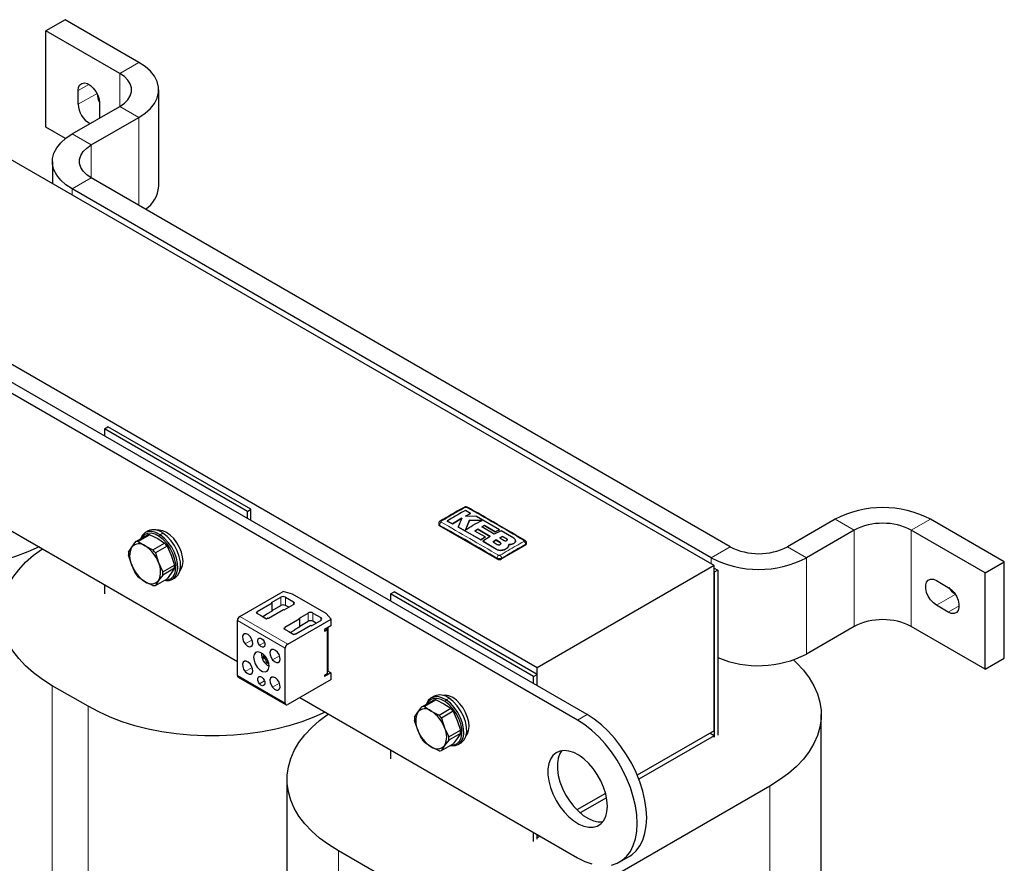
# Model space of a CAD drawing. Header units: millimetres. Extents: x 5 to 418, y 2 to 292.
# Tile 15 of 21: x 245 to 304, y 91 to 141. Entities that reach past the tile are written whole.
import ezdxf

# ---------------------------------------------------------------- set-up
doc = ezdxf.new("R2010")
doc.units = ezdxf.units.MM

msp = doc.modelspace()

# ---------------------------------------------------------------- linework, layer by layer
at = {"color": 7, "linetype": 'Continuous', "lineweight": 25}
for p, q in [((247.7934, 141.0717), (246.662, 140.4186)), ((252.1775, 138.5408), (247.7934, 141.0717)), ((251.0461, 137.8877), (246.662, 140.4186)), ((246.662, 134.7028), (246.662, 140.4186)), ((248.5712, 136.0502), (248.5712, 136.8668)), ((253.349, 131.1922), (253.349, 136.908)), ((249.844, 136.132), (249.844, 135.3155)), ((248.2177, 134.2955), (251.0461, 135.9283)), ((249.349, 133.6424), (252.1775, 135.2752)), ((249.844, 135.3155), (249.8396, 135.2318)), ((247.8247, 134.0316), (246.662, 134.7028)), ((286.3024, 108.6851), (243.876, 133.1773)), ((247.0461, 132.6627), (247.0461, 131.3473)), ((287.25, 109.8033), (249.349, 131.683)), ((286.1186, 109.1501), (248.2177, 131.0299)), ((278.7647, 99.8433), (229.9743, 128.0094)), ((278.199, 99.5167), (229.4086, 127.6828)), ((275.7948, 102.6192), (233.3684, 127.1114)), ((250.1269, 116.8001), (250.339, 116.9226)), ((258.8243, 112.0242), (250.339, 116.9226)), ((234.6922, 116.4673), (258.0182, 103.0014)), ((258.6121, 111.9017), (250.1269, 116.8001)), ((250.1269, 116.8001), (250.1269, 116.3755)), ((258.6121, 111.9017), (258.8243, 112.0242)), ((258.6121, 111.4771), (258.6121, 111.9017)), ((258.8243, 111.3546), (258.8243, 112.0242)), ((271.8517, 111.7831), (271.5407, 111.9515)), ((271.5501, 111.6233), (271.8517, 111.7831)), ((271.8517, 111.7798), (271.5501, 111.62)), ((272.2057, 111.5892), (271.5501, 111.6233)), ((271.8517, 111.7831), (271.8517, 111.7798)), ((273.563, 110.8146), (272.2057, 111.5892)), ((269.9592, 111.1728), (269.9592, 111.1221)), ((273.4119, 109.0811), (270.0178, 111.0404)), ((270.464, 111.3305), (270.7749, 111.1629)), ((270.464, 111.3305), (270.464, 111.3273)), ((270.7749, 111.1596), (270.464, 111.3273)), ((270.7749, 111.1629), (271.3376, 111.5046)), ((271.3376, 111.5013), (270.7749, 111.1596)), ((270.7749, 111.1629), (270.7749, 111.1596)), ((271.3376, 111.5046), (271.1173, 110.976)), ((271.7904, 111.3749), (271.5517, 110.7989)), ((271.5517, 110.7956), (271.7904, 111.3716)), ((272.543, 111.3671), (271.7904, 111.3749)), ((271.7904, 111.3749), (271.7904, 111.3716)), ((271.7904, 111.3716), (272.543, 111.3638)), ((272.5102, 110.9764), (272.6733, 111.0617)), ((272.6733, 111.0585), (272.5102, 110.9731)), ((272.6733, 111.0617), (273.3075, 110.6915)), ((272.6733, 111.0617), (272.6733, 111.0585)), ((273.3075, 110.6883), (272.6733, 111.0585)), ((293.4725, 111.4361), (290.6441, 109.8033)), ((303.5134, 108.9052), (299.1294, 111.4361)), ((251.9948, 110.1064), (252.6875, 110.5063)), ((252.8316, 110.5192), (252.1389, 110.1193)), ((252.721, 110.7394), (252.5513, 110.6415)), ((252.8316, 110.5192), (253.2947, 110.2846)), ((253.3876, 110.7945), (253.2387, 110.7819)), ((271.1173, 110.976), (272.4609, 110.2105)), ((271.1173, 110.976), (271.1173, 110.9727)), ((272.4609, 110.2072), (271.1173, 110.9727)), ((272.1074, 110.7363), (272.2877, 110.8488)), ((272.2877, 110.8455), (272.1074, 110.733)), ((272.716, 110.3813), (272.1074, 110.7363)), ((272.2877, 110.8488), (273.02, 110.4187)), ((272.2877, 110.8488), (272.2877, 110.8455)), ((273.02, 110.4154), (272.2877, 110.8455)), ((273.2427, 110.5463), (272.5102, 110.9764)), ((273.02, 110.4187), (272.5846, 110.1372)), ((273.6613, 110.7564), (273.2427, 110.5463)), ((273.3075, 110.6915), (273.563, 110.8146)), ((273.563, 110.8113), (273.3075, 110.6883)), ((273.3075, 110.6915), (273.3075, 110.6883)), ((273.563, 110.8146), (273.563, 110.8113)), ((273.7487, 110.4208), (273.5909, 110.336)), ((273.5909, 110.3327), (273.7487, 110.4175)), ((274.4094, 110.3053), (273.6613, 110.7564)), ((273.9949, 110.2675), (273.7487, 110.4208)), ((273.7487, 110.4208), (273.7487, 110.4175)), ((273.7487, 110.4175), (273.9949, 110.2642)), ((294.6039, 110.7829), (291.7754, 109.1501)), ((302.382, 108.2521), (297.998, 110.7829)), ((251.7491, 109.7808), (251.9948, 110.1064)), ((252.1389, 110.1193), (252.5452, 109.8519)), ((252.5452, 109.8519), (253.0082, 109.6174)), ((253.0082, 109.6174), (253.7009, 110.0173)), ((253.845, 109.8381), (253.1523, 109.4382)), ((253.2947, 110.2846), (253.7009, 110.0173)), ((253.845, 109.8381), (254.0908, 109.2943)), ((272.4609, 110.2105), (272.716, 110.3813)), ((272.716, 110.378), (272.4609, 110.2072)), ((272.4609, 110.2105), (272.4609, 110.2072)), ((272.5846, 110.1372), (273.3875, 109.6513)), ((272.5846, 110.1372), (272.5846, 110.1339)), ((273.3875, 109.6481), (272.5846, 110.1339)), ((272.716, 110.3813), (272.716, 110.378)), ((273.3649, 110.2064), (273.1846, 110.0961)), ((273.1846, 110.0928), (273.3649, 110.2032)), ((273.1846, 110.0961), (273.4308, 109.9426)), ((273.6112, 110.0516), (273.3649, 110.2064)), ((273.3649, 110.2064), (273.3649, 110.2032)), ((273.3649, 110.2032), (273.6112, 110.0484)), ((273.5909, 110.336), (273.8371, 110.1814)), ((275.1089, 109.8975), (273.6947, 109.0811)), ((274.0953, 109.8257), (274.1145, 109.935)), ((274.11, 109.9064), (274.0953, 109.8224)), ((274.0953, 109.8257), (274.0953, 109.8224)), ((274.1165, 109.906), (274.1165, 109.9092)), ((274.4094, 110.0043), (274.4094, 110.0011)), ((274.5164, 110.1494), (274.5164, 110.1526)), ((275.1675, 109.9791), (275.1675, 110.0298)), ((251.5602, 109.488), (251.7491, 109.7808)), ((251.7491, 108.7193), (251.5602, 109.2958)), ((253.1523, 109.4382), (253.3412, 108.8616)), ((254.0908, 109.2943), (254.2797, 108.7178)), ((273.7577, 109.6045), (273.7577, 109.6013)), ((251.9948, 108.1755), (251.7491, 108.7193)), ((253.3412, 108.8616), (253.587, 108.3179)), ((253.587, 108.3179), (254.2797, 108.7178)), ((286.3024, 108.6851), (275.7948, 102.6192)), ((286.3024, 98.8866), (286.3024, 108.6851)), ((302.382, 108.2521), (303.5134, 108.9052)), ((303.5134, 103.1894), (303.5134, 108.9052)), ((253.587, 108.1257), (253.3412, 107.8001)), ((254.2797, 108.5256), (253.587, 108.1257)), ((254.0908, 108.2328), (253.845, 107.9072)), ((254.2797, 108.5256), (254.0908, 108.2328)), ((286.3024, 108.5381), (286.5146, 108.4156)), ((286.5146, 108.4156), (286.3024, 108.2932)), ((286.3024, 108.2932), (286.3024, 98.511)), ((286.5146, 108.4156), (286.5146, 98.6335)), ((302.382, 102.5363), (302.382, 108.2521)), ((250.1269, 107.557), (250.1269, 107.018)), ((252.5452, 107.7289), (252.1389, 107.9963)), ((253.0082, 107.4944), (252.5452, 107.7289)), ((253.1523, 107.5073), (253.845, 107.9072)), ((253.3412, 107.8001), (253.1523, 107.5073)), ((254.1512, 107.8701), (254.3209, 107.9681)), ((299.4829, 107.8027), (300.19, 107.3945)), ((258.1596, 105.6721), (260.73, 107.1559)), ((261.2921, 106.9906), (260.73, 107.1559)), ((263.2861, 105.8394), (261.2921, 106.9906)), ((267.0974, 107.0032), (267.3096, 107.1257)), ((275.5827, 102.1048), (267.0974, 107.0032)), ((267.0974, 107.0032), (267.0974, 106.5786)), ((275.7948, 102.2273), (267.3096, 107.1257)), ((260.0865, 106.4619), (259.199, 105.9496)), ((260.037, 106.4905), (260.5885, 106.8089)), ((260.037, 106.4905), (260.0865, 106.4619)), ((260.0865, 105.9883), (260.0865, 106.4619)), ((260.0865, 106.0292), (260.5885, 106.319)), ((260.7936, 106.0537), (261.3451, 106.3721)), ((260.8713, 106.8089), (261.3451, 106.5354)), ((261.0622, 106.2088), (260.8713, 106.319)), ((300.19, 105.9247), (299.4829, 106.3329)), ((259.1873, 105.9143), (259.1354, 105.8843)), ((259.1354, 105.8843), (259.4395, 105.7088)), ((259.199, 105.9496), (259.199, 105.9306)), ((259.199, 105.8476), (259.199, 105.9306)), ((259.7541, 105.7801), (259.535, 105.6536)), ((260.0865, 105.9883), (259.7541, 105.7965)), ((259.7541, 105.7965), (259.7541, 105.7801)), ((259.8566, 105.57), (260.7441, 106.0823)), ((260.7441, 106.0823), (260.7936, 106.0537)), ((261.6633, 105.5516), (262.2148, 105.87)), ((262.4977, 105.87), (262.9715, 105.5965)), ((263.5725, 105.5149), (263.2861, 105.8394)), ((258.0182, 102.1609), (258.0182, 105.4271)), ((259.4395, 105.7088), (259.7435, 105.5333)), ((259.7435, 105.5333), (259.7954, 105.5632)), ((259.8237, 105.57), (259.8566, 105.57)), ((261.7128, 105.5231), (260.8254, 105.0108)), ((261.0022, 104.0311), (263.5725, 105.5149)), ((261.483, 104.6311), (262.3704, 105.1434)), ((261.6633, 105.5516), (261.7128, 105.5231)), ((261.7128, 105.0495), (261.7128, 105.5231)), ((261.7128, 105.0903), (262.2148, 105.3801)), ((262.3704, 105.1434), (262.4199, 105.1149)), ((262.4199, 105.1149), (262.9715, 105.4333)), ((262.6885, 105.2699), (262.4977, 105.3801)), ((263.5725, 105.1327), (263.5725, 105.5149)), ((260.8137, 104.9754), (260.7617, 104.9455)), ((260.7617, 104.9455), (261.0658, 104.7699)), ((260.8254, 105.0108), (260.8254, 104.9918)), ((260.8254, 104.9087), (260.8254, 104.9918)), ((261.0658, 104.7699), (261.3699, 104.5944)), ((261.3805, 104.8413), (261.1613, 104.7148)), ((261.3699, 104.5944), (261.4218, 104.6244)), ((261.7128, 105.0495), (261.3805, 104.8576)), ((261.3805, 104.8576), (261.3805, 104.8413)), ((261.4501, 104.6311), (261.483, 104.6311)), ((263.5699, 105.1092), (263.1871, 104.8882)), ((263.1871, 104.8025), (263.3427, 104.8923)), ((263.1871, 104.8882), (263.1871, 104.8025)), ((263.3427, 104.8923), (263.2684, 104.9352)), ((263.3427, 104.8923), (263.3427, 102.2794)), ((263.3922, 105.0066), (263.3922, 102.449)), ((294.6039, 105.0672), (291.7754, 103.4343)), ((302.382, 102.5363), (297.998, 105.0672)), ((260.8607, 100.52), (260.8607, 103.7861)), ((259.6335, 103.2788), (259.5568, 103.2344)), ((259.6867, 103.2485), (259.7033, 103.2558)), ((259.8036, 102.9851), (259.7281, 102.9413)), ((259.8159, 103.0607), (259.8041, 103.052)), ((302.382, 102.5363), (303.5134, 103.1894)), ((263.5699, 102.3248), (263.1871, 102.1038)), ((263.1871, 102.1896), (263.3427, 102.2794)), ((263.3427, 102.3977), (263.3931, 102.4268)), ((263.5699, 102.3248), (263.3931, 102.4268)), ((263.5725, 101.9221), (263.5725, 102.3043)), ((275.5827, 102.1048), (275.7948, 102.2273)), ((275.7948, 101.5577), (275.7948, 102.6192)), ((275.7948, 101.5577), (275.7948, 102.2273)), ((258.0596, 102.0694), (260.9022, 100.4284)), ((263.5725, 101.9221), (261.0022, 100.4383)), ((263.1871, 102.1896), (263.1871, 102.1038)), ((275.5827, 101.6802), (275.5827, 102.1048)), ((249.1581, 100.3357), (247.0368, 101.5603)), ((261.7302, 100.8586), (278.199, 91.3513)), ((268.9654, 100.3095), (269.6581, 100.7094)), ((269.8022, 100.7223), (269.1095, 100.3224)), ((269.6916, 100.9425), (269.5219, 100.8446)), ((269.8022, 100.7223), (270.2653, 100.4877)), ((270.3582, 100.9976), (270.2092, 100.985)), ((270.2653, 100.4877), (270.6715, 100.2204)), ((268.5307, 99.6911), (268.7196, 99.9839)), ((268.7196, 99.9839), (268.9654, 100.3095)), ((269.1095, 100.3224), (269.5157, 100.055)), ((269.5157, 100.055), (269.9788, 99.8205)), ((269.9788, 99.8205), (270.6715, 100.2204)), ((270.8156, 100.0412), (270.1229, 99.6413)), ((270.8156, 100.0412), (271.0613, 99.4974)), ((268.7196, 98.9224), (268.5307, 99.4989)), ((270.1229, 99.6413), (270.3118, 99.0647)), ((271.0613, 99.4974), (271.2503, 98.9209)), ((292.6507, 70.434), (292.6507, 99.8458)), ((268.9654, 98.3786), (268.7196, 98.9224)), ((270.3118, 99.0647), (270.5575, 98.521)), ((270.5575, 98.521), (271.2503, 98.9209)), ((271.2503, 98.7287), (270.5575, 98.3288)), ((271.2503, 98.7287), (271.0613, 98.4359)), ((286.3024, 98.8866), (281.7385, 96.2519)), ((286.3024, 98.5927), (286.0478, 98.7396)), ((269.5157, 97.932), (269.1095, 98.1994)), ((270.5575, 98.3288), (270.3118, 98.0032)), ((271.0613, 98.4359), (270.8156, 98.1103)), ((271.1218, 98.0732), (271.2915, 98.1712)), ((286.3024, 98.5927), (281.8346, 96.0134)), ((286.3024, 98.511), (286.3024, 98.5927)), ((267.0974, 97.7601), (267.0974, 97.2211)), ((269.9788, 97.6975), (269.5157, 97.932)), ((270.1229, 97.7104), (270.8156, 98.1103)), ((270.3118, 98.0032), (270.1229, 97.7104)), ((260.9613, 96.0087), (260.9613, 90.3011)), ((289.6046, 95.6005), (280.8365, 90.5388)), ((279.8615, 95.1683), (278.1634, 94.188)), ((279.9198, 94.908), (278.3596, 94.0074)), ((275.5827, 92.3226), (275.5827, 92.8617)), ((275.7948, 92.4451), (275.7948, 92.7392)), ((275.9788, 92.633), (275.7948, 92.5267)), ((275.7948, 92.4451), (275.7948, 92.5267)), ((266.1287, 90.5388), (264.0074, 91.7634)), ((280.6988, 91.1038), (281.2645, 91.4303))]:
    msp.add_line(p, q, dxfattribs=at)
at = {"color": 7, "linetype": 'Continuous', "lineweight": 18}
for p, q in [((251.0461, 137.8877), (252.1775, 138.5408)), ((251.0461, 135.9283), (251.0461, 137.8877)), ((249.2077, 137.2342), (248.5712, 136.8668)), ((249.6917, 136.6971), (248.5712, 136.0502)), ((252.1775, 135.2752), (251.0461, 135.9283)), ((252.1775, 130.0502), (252.1775, 135.2752)), ((248.2177, 134.2955), (249.349, 133.6424)), ((249.349, 131.683), (249.349, 133.6424)), ((249.349, 131.683), (248.2177, 131.0299)), ((248.2177, 130.671), (248.2177, 131.0299)), ((270.0178, 111.0404), (270.0178, 111.0914)), ((294.6039, 110.7829), (293.4725, 111.4361)), ((299.1294, 111.4361), (297.998, 110.7829)), ((253.3738, 110.4152), (253.4346, 110.5106)), ((253.6043, 110.6086), (253.4346, 110.5106)), ((294.6039, 105.0672), (294.6039, 110.7829)), ((297.998, 105.0672), (297.998, 110.7829)), ((273.6112, 110.0516), (273.6112, 110.0484)), ((273.9949, 110.2675), (273.9949, 110.2642)), ((275.1089, 109.8975), (275.1089, 109.9484)), ((273.3875, 109.6513), (273.3875, 109.6481)), ((286.1186, 109.1501), (287.25, 109.8033)), ((290.6441, 109.8033), (291.7754, 109.1501)), ((273.4119, 109.0811), (273.4119, 109.132)), ((273.6947, 109.0811), (273.6947, 109.132)), ((286.1186, 108.7912), (286.1186, 109.1501)), ((291.7754, 103.4343), (291.7754, 109.1501)), ((300.6034, 106.9798), (299.4829, 106.3329)), ((260.5885, 106.8089), (260.5885, 106.319)), ((260.8713, 106.8089), (260.8713, 106.319)), ((261.3451, 106.5354), (261.3451, 106.3721)), ((259.1873, 105.8543), (259.1873, 105.9143)), ((262.2148, 105.87), (262.2148, 105.3801)), ((262.4977, 105.87), (262.4977, 105.3801)), ((300.8264, 106.2921), (300.19, 105.9247)), ((260.8607, 103.7861), (258.0182, 105.4271)), ((261.0022, 104.0311), (258.1596, 105.6721)), ((262.9715, 105.5965), (262.9715, 105.4333)), ((260.8137, 104.9155), (260.8137, 104.9754)), ((258.8931, 104.2737), (258.4805, 104.0355)), ((259.6256, 104.1266), (259.3378, 103.9604)), ((259.7477, 103.1893), (259.6725, 103.1382)), ((259.7815, 103.1306), (259.7, 103.0911)), ((260.5195, 103.3349), (260.1069, 103.0967)), ((258.8931, 102.6407), (258.4805, 102.4025)), ((259.8428, 102.4862), (259.6598, 102.3805)), ((260.8607, 100.52), (258.0182, 102.1609)), ((259.6256, 101.8403), (259.3378, 101.6741)), ((260.5195, 101.7018), (260.1069, 101.4636)), ((247.0368, 82.1868), (247.0368, 101.5603)), ((270.3444, 100.6183), (270.4051, 100.7137)), ((270.5748, 100.8117), (270.4051, 100.7137)), ((249.1581, 83.1794), (249.1581, 100.3357)), ((278.199, 99.5167), (278.7647, 99.8433)), ((289.6046, 66.1887), (289.6046, 95.6005)), ((264.0074, 77.6055), (264.0074, 91.7634))]:
    msp.add_line(p, q, dxfattribs=at)
at = {"color": 7, "linetype": 'Continuous', "lineweight": 25, "flags": 128}
for points in [[(252.1775, 135.2752), (252.5512, 135.5242), (252.8598, 135.8013), (253.0968, 136.101), (253.2576, 136.4172), (253.3388, 136.7433), (253.3388, 137.0727), (253.2576, 137.3988), (253.0968, 137.715), (252.8598, 138.0147), (252.5512, 138.2918), (252.1775, 138.5408)], [(251.0461, 135.9283), (251.315, 136.1133), (251.5242, 136.3225), (251.6673, 136.5494), (251.7399, 136.7872), (251.7399, 137.0288), (251.6673, 137.2666), (251.5242, 137.4935), (251.315, 137.7027), (251.0461, 137.8877)], [(248.5712, 136.8668), (248.597, 137.0589), (248.6722, 137.2058), (248.7909, 137.2954), (248.9432, 137.3205), (249.117, 137.2791), (249.2982, 137.1745), (249.472, 137.0153), (249.6244, 136.8142), (249.743, 136.5876), (249.8182, 136.3539), (249.844, 136.132)], [(248.2177, 131.0299), (247.8439, 131.2789), (247.5354, 131.556), (247.2983, 131.8557), (247.1375, 132.1718), (247.0563, 132.4979), (247.0563, 132.8274), (247.1375, 133.1535), (247.2983, 133.4696), (247.5354, 133.7693), (247.8439, 134.0465), (248.2177, 134.2955)], [(249.349, 131.683), (249.0801, 131.868), (248.871, 132.0771), (248.7279, 132.3041), (248.6552, 132.5419), (248.6552, 132.7834), (248.7279, 133.0213), (248.871, 133.2482), (249.0801, 133.4574), (249.349, 133.6424)], [(253.4346, 110.5106), (253.1814, 110.6455), (252.9368, 110.7107), (252.7129, 110.703), (252.5211, 110.6226), (252.3709, 110.4738), (252.2703, 110.2654)], [(253.3738, 110.4152), (253.1333, 110.5434), (252.9009, 110.6053), (252.6883, 110.5979), (252.506, 110.5216), (252.3633, 110.3802), (252.3095, 110.2881)], [(253.7242, 107.8375), (253.9011, 107.8483), (254.0834, 107.9246), (254.2261, 108.0661), (254.3221, 108.2655), (254.3666, 108.513), (254.3573, 108.796), (254.2948, 109.1005), (254.1821, 109.4111), (254.0249, 109.7123), (253.8311, 109.989), (253.6104, 110.2273), (253.3738, 110.4152)], [(254.6165, 108.3951), (254.6892, 108.4946), (254.7655, 108.6909), (254.7937, 108.9286), (254.7721, 109.1958), (254.702, 109.4791), (254.5869, 109.7643), (254.4325, 110.0371), (254.2466, 110.2839), (254.0385, 110.4922), (253.8186, 110.6516), (253.5979, 110.7541), (253.3876, 110.7945)], [(253.685, 107.8148), (253.7657, 107.8009), (253.9896, 107.8086), (254.1815, 107.889), (254.3317, 108.0378), (254.4327, 108.2477), (254.4796, 108.5082), (254.4698, 108.8062), (254.404, 109.1267), (254.2854, 109.4537), (254.1199, 109.7708), (253.9159, 110.062), (253.6836, 110.3128), (253.4346, 110.5106)], [(254.3209, 107.9681), (254.3512, 107.9869), (254.5014, 108.1358), (254.6024, 108.3457), (254.6493, 108.6062), (254.6395, 108.9042), (254.5737, 109.2247), (254.4551, 109.5517), (254.2896, 109.8687), (254.0856, 110.16), (253.8533, 110.4108), (253.6043, 110.6086)], [(246.2546, 109.7924), (245.5847, 109.4917), (244.8651, 109.2203), (244.1091, 108.9841), (243.322, 108.7848), (242.509, 108.6237), (241.6757, 108.5019), (240.8279, 108.4202), (239.9712, 108.3792), (239.1117, 108.3792), (238.2551, 108.4202), (237.4072, 108.5019), (236.574, 108.6237), (235.761, 108.7848), (234.9738, 108.9841), (234.2179, 109.2203), (233.4983, 109.4917), (232.82, 109.7965), (232.1876, 110.1326)], [(247.0368, 101.5603), (246.4546, 101.9254), (245.9267, 102.3169), (245.4565, 102.7324), (245.0474, 103.1688), (244.7022, 103.6232), (244.4231, 104.0925), (244.2121, 104.5735), (244.0706, 105.063), (243.9996, 105.5575), (243.9996, 106.0537), (244.0706, 106.5482), (244.2121, 107.0377), (244.4231, 107.5187), (244.7022, 107.988), (245.0474, 108.4425), (245.4565, 108.8789), (245.9267, 109.2943), (246.4475, 109.681)], [(299.4829, 106.3329), (299.3036, 106.4662), (299.1388, 106.6482), (299.002, 106.8642), (298.904, 107.0967), (298.853, 107.3269), (298.853, 107.5361), (298.904, 107.7073), (299.002, 107.8267), (299.1388, 107.8847), (299.3036, 107.8764), (299.4829, 107.8027)], [(300.19, 107.3945), (300.3693, 107.2612), (300.5341, 107.0792), (300.671, 106.8632), (300.7689, 106.6307), (300.8199, 106.4006), (300.8199, 106.1914), (300.7689, 106.0201), (300.671, 105.9007), (300.5341, 105.8428), (300.3693, 105.851), (300.19, 105.9247)], [(258.7721, 104.4835), (258.6588, 104.5898), (258.5407, 104.6458), (258.4355, 104.6431), (258.3594, 104.5819), (258.324, 104.4716), (258.3345, 104.3291), (258.3895, 104.1759), (258.4805, 104.0355)], [(258.4805, 104.0355), (258.5937, 103.9292), (258.7119, 103.8732), (258.817, 103.876), (258.8931, 103.9371), (258.9286, 104.0474), (258.918, 104.1899), (258.8631, 104.3431), (258.7721, 104.4835)], [(259.3378, 103.9604), (259.2743, 104.0584), (259.2359, 104.1652), (259.2285, 104.2647), (259.2533, 104.3416), (259.3064, 104.3843), (259.3797, 104.3862), (259.4622, 104.3471), (259.5412, 104.273)], [(259.5412, 104.273), (259.6047, 104.175), (259.643, 104.0682), (259.6504, 103.9687), (259.6256, 103.8918), (259.5725, 103.8491), (259.4992, 103.8472), (259.4167, 103.8863), (259.3378, 103.9604)], [(259.2191, 103.5665), (259.0944, 103.5234), (259.0114, 103.4139), (258.98, 103.2513), (259.004, 103.0552), (259.0805, 102.8493), (259.2003, 102.6583), (259.349, 102.5054), (259.5086, 102.4089), (259.6598, 102.3805)], [(259.6598, 102.3805), (259.7845, 102.4237), (259.8675, 102.5332), (259.8989, 102.6958), (259.8749, 102.8918), (259.7984, 103.0978), (259.6786, 103.2887), (259.5299, 103.4417), (259.3703, 103.5381), (259.2191, 103.5665)], [(260.3984, 103.5446), (260.2852, 103.6509), (260.167, 103.707), (260.0619, 103.7042), (259.9858, 103.643), (259.9503, 103.5328), (259.9609, 103.3902), (260.0158, 103.2371), (260.1069, 103.0967)], [(260.1069, 103.0967), (260.2201, 102.9903), (260.3382, 102.9343), (260.4434, 102.9371), (260.5195, 102.9983), (260.5549, 103.1085), (260.5444, 103.2511), (260.4894, 103.4042), (260.3984, 103.5446)], [(258.7721, 102.8504), (258.6588, 102.9567), (258.5407, 103.0128), (258.4355, 103.01), (258.3594, 102.9488), (258.324, 102.8385), (258.3345, 102.696), (258.3895, 102.5429), (258.4805, 102.4025)], [(258.4805, 102.4025), (258.5937, 102.2961), (258.7119, 102.2401), (258.817, 102.2429), (258.8931, 102.3041), (258.9286, 102.4143), (258.918, 102.5569), (258.8631, 102.71), (258.7721, 102.8504)], [(291.0049, 103.0871), (291.1849, 102.9191), (291.594, 102.4827), (291.9393, 102.0283), (292.2184, 101.5589), (292.4294, 101.0779), (292.5709, 100.5885), (292.6418, 100.0939), (292.6418, 99.5977), (292.5709, 99.1032), (292.4294, 98.6138), (292.2184, 98.1327), (291.9393, 97.6634), (291.594, 97.209), (291.1849, 96.7726), (290.7147, 96.3572), (290.1868, 95.9656), (289.6046, 95.6005)], [(259.3378, 101.6741), (259.2743, 101.7721), (259.2359, 101.8789), (259.2285, 101.9784), (259.2533, 102.0553), (259.3064, 102.098), (259.3797, 102.0999), (259.4622, 102.0608), (259.5412, 101.9866)], [(259.5412, 101.9866), (259.6047, 101.8887), (259.643, 101.7818), (259.6504, 101.6824), (259.6256, 101.6055), (259.5725, 101.5628), (259.4992, 101.5608), (259.4167, 101.5999), (259.3378, 101.6741)], [(260.3984, 101.9115), (260.2852, 102.0179), (260.167, 102.0739), (260.0619, 102.0711), (259.9858, 102.0099), (259.9503, 101.8997), (259.9609, 101.7571), (260.0158, 101.604), (260.1069, 101.4636)], [(260.1069, 101.4636), (260.2201, 101.3573), (260.3382, 101.3012), (260.4434, 101.304), (260.5195, 101.3652), (260.5549, 101.4754), (260.5444, 101.618), (260.4894, 101.7711), (260.3984, 101.9115)], [(270.4051, 100.7137), (270.152, 100.8486), (269.9073, 100.9138), (269.6835, 100.9061), (269.4916, 100.8257), (269.3414, 100.6769), (269.2408, 100.4685)], [(270.3444, 100.6183), (270.1039, 100.7465), (269.8715, 100.8084), (269.6588, 100.801), (269.4766, 100.7247), (269.3339, 100.5833), (269.2801, 100.4912)], [(270.6948, 98.0406), (270.8717, 98.0514), (271.0539, 98.1277), (271.1966, 98.2692), (271.2927, 98.4686), (271.3371, 98.7161), (271.3279, 98.9991), (271.2653, 99.3036), (271.1526, 99.6142), (270.9954, 99.9155), (270.8016, 100.1921), (270.5809, 100.4304), (270.3444, 100.6183)], [(271.5871, 98.5982), (271.6598, 98.6977), (271.7361, 98.894), (271.7642, 99.1317), (271.7427, 99.3989), (271.6726, 99.6822), (271.5575, 99.9674), (271.4031, 100.2402), (271.2171, 100.487), (271.009, 100.6953), (270.7891, 100.8547), (270.5685, 100.9572), (270.3582, 100.9976)], [(270.6556, 98.0179), (270.7363, 98.004), (270.9602, 98.0117), (271.152, 98.0921), (271.3022, 98.2409), (271.4033, 98.4509), (271.4501, 98.7113), (271.4404, 99.0093), (271.3745, 99.3298), (271.2559, 99.6568), (271.0904, 99.9739), (270.8864, 100.2651), (270.6541, 100.5159), (270.4051, 100.7137)], [(271.2915, 98.1712), (271.3217, 98.19), (271.4719, 98.3389), (271.573, 98.5488), (271.6198, 98.8093), (271.6101, 99.1073), (271.5442, 99.4278), (271.4256, 99.7548), (271.2602, 100.0718), (271.0561, 100.3631), (270.8238, 100.6139), (270.5748, 100.8117)], [(263.2252, 99.9955), (262.5552, 99.6948), (261.8356, 99.4234), (261.0797, 99.1872), (260.2925, 98.9879), (259.4795, 98.8268), (258.6463, 98.705), (257.7984, 98.6233), (256.9418, 98.5823), (256.0823, 98.5823), (255.2256, 98.6233), (254.3778, 98.705), (253.5445, 98.8268), (252.7315, 98.9879), (251.9444, 99.1872), (251.1884, 99.4234), (250.4688, 99.6948), (249.7905, 99.9996), (249.1581, 100.3357)], [(264.0074, 91.7634), (263.4252, 92.1285), (262.8972, 92.5201), (262.4271, 92.9355), (262.018, 93.3719), (261.6727, 93.8263), (261.3936, 94.2956), (261.1826, 94.7766), (261.0411, 95.2661), (260.9702, 95.7606), (260.9702, 96.2568), (261.0411, 96.7513), (261.1826, 97.2408), (261.3936, 97.7218), (261.6727, 98.1911), (262.018, 98.6456), (262.4271, 99.082), (262.8972, 99.4974), (263.4181, 99.8841)], [(280.2074, 90.9146), (280.5435, 91.0246), (280.8454, 91.1989), (281.1087, 91.435), (281.3296, 91.7294), (281.5048, 92.0779), (281.6318, 92.4752), (281.7088, 92.9158), (281.7345, 93.393), (281.7088, 93.9), (281.6318, 94.4293), (281.5048, 94.9734), (281.3296, 95.5241), (281.1087, 96.0735), (280.8454, 96.6136), (280.5435, 97.1365), (280.2074, 97.6346), (279.842, 98.1006), (279.4527, 98.5276), (279.0451, 98.9096), (278.6252, 99.2409), (278.199, 99.5167)], [(281.2645, 91.4303), (281.4111, 91.5255), (281.6744, 91.7616), (281.8952, 92.056), (282.0705, 92.4044), (282.1975, 92.8018), (282.2744, 93.2423), (282.3002, 93.7195), (282.2744, 94.2265), (282.1975, 94.7559), (282.0705, 95.2999), (281.8952, 95.8507), (281.6744, 96.4001), (281.4111, 96.9402), (281.1092, 97.4631), (280.7731, 97.9611), (280.4077, 98.4271), (280.0184, 98.8542), (279.6108, 99.2362), (279.1908, 99.5675), (278.7647, 99.8433)], [(279.9668, 94.4135), (279.9413, 94.7732), (279.8658, 95.1518), (279.7423, 95.5386), (279.5744, 95.9224), (279.3669, 96.2922), (279.1258, 96.6372), (278.8581, 96.9476), (278.5714, 97.2145), (278.274, 97.4302), (277.9745, 97.5884), (277.6814, 97.6847), (277.4031, 97.7162), (277.1478, 97.6821), (276.9227, 97.5833), (276.7344, 97.4226), (276.5882, 97.2048), (276.4883, 96.936), (276.4376, 96.624), (276.4376, 96.2777), (276.4883, 95.9072), (276.5882, 95.5231), (276.7344, 95.1364), (276.9227, 94.7583), (277.1478, 94.3996), (277.4031, 94.0707), (277.6814, 93.781), (277.9745, 93.5388), (278.274, 93.3512), (278.5714, 93.2235), (278.8581, 93.1594), (279.1258, 93.1607), (279.3669, 93.2274), (279.5744, 93.3576), (279.7423, 93.5475), (279.8658, 93.7917), (279.9413, 94.0832), (279.9668, 94.4135)], [(277.2644, 97.7063), (277.1538, 97.5313), (277.054, 97.2625), (277.0033, 96.9505), (277.0033, 96.6043), (277.054, 96.2338), (277.1538, 95.8497), (277.3001, 95.463), (277.4884, 95.0848), (277.7135, 94.7262), (277.9688, 94.3972), (278.247, 94.1075), (278.5401, 93.8654), (278.8397, 93.6777), (279.1371, 93.55), (279.4238, 93.4859), (279.6915, 93.4872), (279.6993, 93.4883)], [(278.199, 91.3513), (278.6252, 91.1351), (279.0451, 90.9815)]]:
    msp.add_lwpolyline(points, dxfattribs=at)
at = {"color": 7, "linetype": 'Continuous', "lineweight": 25}
for centre, radius, start, end in [((250.9996, 136.7529), 1.2989, 183.457693, 207.121522), ((249.9024, 136.0884), 1.3317, 181.643732, 242.242279), ((251.5966, 131.2831), 1.7548, 303.706662, 357.030557), ((271.491, 112.0724), 0.0697, 55.563162, 114.467155), ((296.3009, 106.0047), 6.1237, 62.491426, 117.508574), ((270.0593, 111.1321), 0.1006, 185.694799, 245.625342), ((270.0745, 111.2555), 0.069, 55.218192, 114.711293), ((296.3009, 107.5256), 3.6729, 62.480539, 117.519461), ((252.8108, 109.9394), 0.5802, 87.946526, 102.27251), ((253.0573, 109.9626), 0.8465, 49.740925, 113.40429), ((252.1835, 109.4093), 0.5716, 50.751832, 139.467204), ((252.1181, 109.5395), 0.5802, 87.946526, 102.27251), ((251.4691, 108.1718), 1.9952, 20.227114, 57.362029), ((251.965, 108.4743), 2.3225, 35.956303, 41.63284), ((275.0519, 110.1147), 0.0669, 62.680133, 125.641759), ((275.0674, 109.9891), 0.1006, 294.374658, 354.305201), ((252.9115, 109.3919), 1.3548, 175.933337, 184.066663), ((252.8106, 109.25), 1.1869, 153.43643, 206.56357), ((251.2723, 108.0745), 2.3225, 35.956303, 41.63284), ((288.947, 113.0606), 3.6729, 242.480539, 297.519461), ((253.6212, 109.4091), 1.9952, 200.227114, 237.362029), ((252.2797, 108.3309), 1.1869, 333.43643, 26.56357), ((252.9283, 108.6217), 1.3548, 355.933337, 4.066663), ((273.5533, 109.354), 0.3074, 242.609672, 297.390328), ((288.947, 114.5815), 6.1237, 242.491426, 297.508574), ((253.8748, 109.5392), 2.3225, 215.956303, 221.63284), ((252.2356, 108.2218), 1.3548, 355.933337, 4.066663), ((252.9068, 108.1716), 0.5716, 230.751832, 319.467204), ((253.029, 108.0742), 0.5802, 267.946526, 282.27251), ((301.3057, 108.0845), 1.2989, 212.861376, 236.546161), ((260.7299, 106.536), 0.3074, 62.609672, 117.390328), ((260.7299, 106.046), 0.3074, 62.609672, 117.390328), ((261.3141, 106.4538), 0.0873, 290.783421, 69.216579), ((259.179, 105.9326), 0.0201, 294.374659, 354.305201), ((262.3563, 105.5971), 0.3074, 62.609672, 117.390328), ((258.3252, 105.4131), 0.3074, 122.605478, 177.394522), ((259.8226, 105.5123), 0.0577, 88.855903, 118.040239), ((262.3563, 105.1072), 0.3074, 62.609672, 117.390328), ((262.9405, 105.5149), 0.0873, 290.783421, 69.216579), ((296.3009, 101.8098), 3.6729, 62.480539, 117.519461), ((260.8054, 104.9938), 0.0201, 294.374659, 354.305201), ((261.4489, 104.5734), 0.0577, 88.855903, 118.040239), ((263.9115, 105.0826), 0.3426, 171.587522, 175.550785), ((261.1678, 103.7722), 0.3074, 122.605478, 177.394522), ((260.2543, 103.4439), 0.8106, 175.987442, 244.007182), ((288.9306, 108.9667), 6.221, 247.147409, 297.213527), ((260.5894, 103.2971), 1.0345, 177.442497, 183.474625), ((260.1702, 104.0036), 0.9019, 227.068011, 236.433085), ((260.1276, 103.8035), 0.8061, 224.912917, 235.620449), ((260.5194, 103.1671), 0.8229, 185.297566, 195.91941), ((260.2787, 103.8039), 1.0233, 237.444968, 243.486235), ((260.7144, 103.1076), 0.919, 184.50074, 193.812376), ((263.6555, 102.4488), 0.2634, 179.942648, 184.779377), ((263.796, 102.3437), 0.2269, 184.774755, 189.991241), ((258.1162, 102.1501), 0.0986, 173.701153, 234.986667), ((260.947, 100.506), 0.0873, 170.785963, 309.203285), ((269.7814, 100.1425), 0.5802, 87.946526, 102.27251), ((270.0278, 100.1657), 0.8465, 49.740925, 113.40429), ((269.7812, 99.4531), 1.1869, 153.43643, 206.56357), ((269.1541, 99.6124), 0.5716, 50.751832, 139.467204), ((269.0887, 99.7426), 0.5802, 87.946526, 102.27251), ((268.4397, 98.3749), 1.9952, 20.227114, 57.362029), ((268.9356, 98.6774), 2.3225, 35.956303, 41.63284), ((269.8821, 99.595), 1.3548, 175.933337, 184.066663), ((268.2429, 98.2776), 2.3225, 35.956303, 41.63284), ((270.5918, 99.6122), 1.9952, 200.227114, 237.362029), ((269.2502, 98.534), 1.1869, 333.43643, 26.56357), ((269.8989, 98.8248), 1.3548, 355.933337, 4.066663), ((270.8454, 99.7423), 2.3225, 215.956303, 221.63284), ((269.2062, 98.4249), 1.3548, 355.933337, 4.066663), ((269.8774, 98.3747), 0.5716, 230.751832, 319.467204), ((269.9996, 98.2773), 0.5802, 267.946526, 282.27251)]:
    msp.add_arc(centre, radius, start, end, dxfattribs=at)
at = {"color": 7, "linetype": 'Continuous', "lineweight": 18}
for centre, radius, start, end in [((271.6556, 112.0728), 0.0693, 64.386978, 124.524971), ((270.2311, 111.0842), 0.2135, 123.322552, 178.058611), ((274.8955, 109.9411), 0.2135, 1.961622, 56.680543), ((273.6295, 109.1192), 0.218, 123.127827, 176.6323), ((273.4772, 109.1193), 0.2179, 3.347507, 56.869306)]:
    msp.add_arc(centre, radius, start, end, dxfattribs=at)
at = {"color": 7, "linetype": 'Continuous', "lineweight": 25}
for points, knots in [([(271.6838, 112.1349), (271.682, 112.1364), (271.6652, 112.15), (271.6189, 112.1612), (271.5481, 112.1664), (271.4913, 112.1542), (271.4657, 112.1371), (271.4627, 112.1351)], [0, 0, 0, 0, 0.0314747, 0.2834631, 0.5952218, 0.9527506, 1, 1, 1, 1]), ([(271.4622, 112.1358), (271.4416, 112.1242), (270.9696, 111.859), (270.4973, 111.5813), (270.0456, 111.3158)], [0, 0, 0, 0, 0.04373469, 1, 1, 1, 1]), ([(271.5407, 111.9515), (271.3934, 111.8702), (271.0346, 111.6722), (270.6757, 111.4573), (270.464, 111.3305)], [0, 0, 0, 0, 0.4103295, 1, 1, 1, 1]), ([(275.0811, 110.1722), (274.3595, 110.5976), (273.2273, 111.2652), (272.0952, 111.9027), (271.6846, 112.1339)], [0, 0, 0, 0, 0.637324, 1, 1, 1, 1]), ([(270.0461, 111.3173), (270.0438, 111.3163), (270.0225, 111.307), (269.9924, 111.2747), (269.9632, 111.2252), (269.9616, 111.1891), (269.9608, 111.173)], [0, 0, 0, 0, 0.04285386, 0.39343158, 0.72965407, 1, 1, 1, 1]), ([(271.5517, 110.7989), (271.6988, 110.8961), (272.0293, 111.1143), (272.3598, 111.277), (272.543, 111.3671)], [0, 0, 0, 0, 0.44547751, 1, 1, 1, 1]), ([(273.4308, 109.9426), (273.442, 109.9369), (273.4642, 109.9254), (273.5068, 109.9179), (273.5502, 109.919), (273.5904, 109.9288), (273.6229, 109.9463), (273.6438, 109.9695), (273.651, 109.9958), (273.6434, 110.0223), (273.6271, 110.0409), (273.6142, 110.0496), (273.6112, 110.0516)], [0, 0, 0, 0, 0.1073587, 0.214721, 0.322003, 0.4292233, 0.5364373, 0.6436973, 0.7510459, 0.8585026, 0.9660513, 1, 1, 1, 1]), ([(273.6112, 110.0484), (273.6201, 110.0413), (273.638, 110.0273), (273.6491, 110.0068), (273.6474, 109.9952), (273.6469, 109.9923)], [0, 0, 0, 0, 0.4302445, 0.8604885, 1, 1, 1, 1]), ([(273.7577, 109.6045), (273.8117, 109.6192), (273.9197, 109.6485), (274.0392, 109.7284), (274.077, 109.794), (274.0953, 109.8257)], [0, 0, 0, 0, 0.3407821, 0.6815687, 1, 1, 1, 1]), ([(274.0953, 109.8224), (274.0754, 109.7885), (274.0355, 109.7208), (273.9129, 109.6427), (273.8083, 109.6148), (273.7577, 109.6013)], [0, 0, 0, 0, 0.3408172, 0.6816417, 1, 1, 1, 1]), ([(273.8371, 110.1814), (273.8469, 110.1762), (273.8664, 110.166), (273.9037, 110.1586), (273.9417, 110.1583), (273.977, 110.1657), (274.0053, 110.1797), (274.0236, 110.1986), (274.0298, 110.2204), (274.023, 110.2426), (274.0088, 110.2583), (273.9976, 110.2658), (273.9949, 110.2675)], [0, 0, 0, 0, 0.107578, 0.2151551, 0.3227414, 0.4302646, 0.5376806, 0.6449866, 0.752213, 0.8594107, 0.9666405, 1, 1, 1, 1]), ([(273.9949, 110.2642), (274.0028, 110.2582), (274.0184, 110.2462), (274.0281, 110.2289), (274.0266, 110.2192), (274.0262, 110.2169)], [0, 0, 0, 0, 0.4296303, 0.8592749, 1, 1, 1, 1]), ([(274.1145, 109.935), (274.1581, 109.9359), (274.2452, 109.9378), (274.3456, 109.9676), (274.3927, 109.9947), (274.4094, 110.0043)], [0, 0, 0, 0, 0.3919653, 0.7839447, 1, 1, 1, 1]), ([(274.4094, 110.0011), (274.3776, 109.9843), (274.3139, 109.9507), (274.2059, 109.9314), (274.1385, 109.9317), (274.1145, 109.9318)], [0, 0, 0, 0, 0.3915997, 0.7831923, 1, 1, 1, 1]), ([(274.4094, 110.0043), (274.4356, 110.0223), (274.4879, 110.0583), (274.5208, 110.1288), (274.5137, 110.201), (274.4721, 110.262), (274.4272, 110.293), (274.4094, 110.3053)], [0, 0, 0, 0, 0.21459, 0.4291787, 0.6437975, 0.8584406, 1, 1, 1, 1]), ([(274.5118, 110.1495), (274.5118, 110.1335), (274.5117, 110.0935), (274.4715, 110.0413), (274.427, 110.0125), (274.4094, 110.0011)], [0, 0, 0, 0, 0.2882395, 0.7172485, 1, 1, 1, 1]), ([(275.1662, 110.0296), (275.1666, 110.0324), (275.1701, 110.055), (275.156, 110.096), (275.1259, 110.1418), (275.0982, 110.1664), (275.0817, 110.1746), (275.081, 110.1749)], [0, 0, 0, 0, 0.0473154, 0.3874634, 0.6881179, 0.9868842, 1, 1, 1, 1]), ([(273.3875, 109.6513), (273.417, 109.6364), (273.4762, 109.6067), (273.5889, 109.588), (273.6858, 109.5897), (273.7396, 109.6008), (273.7577, 109.6045)], [0, 0, 0, 0, 0.2851253, 0.5702516, 0.8553553, 1, 1, 1, 1]), ([(273.7577, 109.6013), (273.7212, 109.5948), (273.6481, 109.582), (273.5324, 109.5917), (273.4443, 109.6166), (273.4018, 109.6401), (273.3875, 109.6481)], [0, 0, 0, 0, 0.285052, 0.570102, 0.8551915, 1, 1, 1, 1]), ([(259.6716, 103.2521), (259.6743, 103.2506), (259.6799, 103.2478), (259.6858, 103.2475), (259.688, 103.2492), (259.6882, 103.2494)], [0, 0, 0, 0, 0.4744579, 0.9504566, 1, 1, 1, 1]), ([(259.7, 103.0911), (259.6994, 103.0947), (259.6982, 103.1019), (259.6931, 103.1139), (259.6861, 103.125), (259.6788, 103.1334), (259.6743, 103.1368), (259.6725, 103.1382)], [0, 0, 0, 0, 0.2155972, 0.4318946, 0.6471257, 0.8619584, 1, 1, 1, 1]), ([(259.8044, 103.0516), (259.8033, 103.0509), (259.8, 103.0488), (259.798, 103.0429), (259.7981, 103.0376), (259.7982, 103.0355)], [0, 0, 0, 0, 0.2441816, 0.70433, 1, 1, 1, 1])]:
    msp.add_open_spline(points, degree=3, knots=knots, dxfattribs=at)
at = {"color": 7, "linetype": 'Continuous', "lineweight": 18}
for points, knots in [([(271.5304, 112.1299), (271.368, 112.0398), (271.0432, 111.8596), (270.5712, 111.5867), (270.2629, 111.4016), (270.1139, 111.3121)], [0, 0, 0, 0, 0.3404987, 0.6810489, 1, 1, 1, 1]), ([(271.6163, 112.1299), (271.613, 112.1315), (271.6044, 112.1357), (271.5872, 112.1395), (271.5666, 112.1401), (271.5464, 112.1371), (271.5357, 112.1323), (271.5304, 112.1299)], [0, 0, 0, 0, 0.140567, 0.3553278, 0.5708439, 0.7860438, 1, 1, 1, 1]), ([(275.0129, 110.1691), (274.4525, 110.5051), (273.3318, 111.1769), (272.1881, 111.8123), (271.6163, 112.1299)], [0, 0, 0, 0, 0.500039, 1, 1, 1, 1]), ([(270.0178, 111.0914), (270.0037, 111.1014), (269.9756, 111.1214), (269.9582, 111.1514), (269.961, 111.1686), (269.9617, 111.1729)], [0, 0, 0, 0, 0.4290253, 0.8580652, 1, 1, 1, 1]), ([(273.4119, 109.132), (272.8462, 109.4648), (271.7149, 110.1306), (270.5835, 110.7711), (270.0178, 111.0914)], [0, 0, 0, 0, 0.499961, 1, 1, 1, 1]), ([(270.1139, 111.3121), (270.111, 111.3101), (270.1037, 111.3051), (270.0969, 111.2951), (270.0958, 111.2832), (270.1011, 111.2716), (270.1096, 111.2655), (270.1138, 111.2625)], [0, 0, 0, 0, 0.1406569, 0.35550383, 0.57103286, 0.78617163, 1, 1, 1, 1]), ([(270.1138, 111.2625), (270.6742, 110.9382), (271.7949, 110.2896), (272.9386, 109.631), (273.5104, 109.3018)], [0, 0, 0, 0, 0.5000392, 1, 1, 1, 1]), ([(273.5963, 109.3018), (273.7587, 109.3954), (274.0835, 109.5827), (274.5555, 109.8553), (274.8638, 110.0334), (275.0128, 110.1195)], [0, 0, 0, 0, 0.3404988, 0.6810495, 1, 1, 1, 1]), ([(275.1089, 109.9484), (274.9586, 109.8634), (274.6477, 109.6875), (274.1763, 109.4155), (273.8552, 109.2265), (273.6947, 109.132)], [0, 0, 0, 0, 0.3189779, 0.6594763, 1, 1, 1, 1]), ([(275.0128, 110.1195), (275.0157, 110.1214), (275.023, 110.1263), (275.0298, 110.1361), (275.0309, 110.148), (275.0256, 110.1597), (275.0171, 110.166), (275.0129, 110.1691)], [0, 0, 0, 0, 0.1406564, 0.3555028, 0.5710316, 0.7861708, 1, 1, 1, 1]), ([(275.165, 110.0298), (275.165, 110.0211), (275.1649, 109.9994), (275.1429, 109.9709), (275.1186, 109.9548), (275.1089, 109.9484)], [0, 0, 0, 0, 0.2875097, 0.7171757, 1, 1, 1, 1]), ([(273.5104, 109.3018), (273.5137, 109.3001), (273.5223, 109.2957), (273.5395, 109.2918), (273.5601, 109.2911), (273.5803, 109.2942), (273.591, 109.2993), (273.5963, 109.3018)], [0, 0, 0, 0, 0.1405668, 0.3553275, 0.5708435, 0.7860436, 1, 1, 1, 1]), ([(273.6947, 109.132), (273.6773, 109.1237), (273.6423, 109.107), (273.5756, 109.0966), (273.5077, 109.0988), (273.451, 109.1121), (273.423, 109.1263), (273.4119, 109.132)], [0, 0, 0, 0, 0.21467278, 0.42935247, 0.64402667, 0.85869576, 1, 1, 1, 1])]:
    msp.add_open_spline(points, degree=3, knots=knots, dxfattribs=at)

doc.saveas('drawing.dxf')
